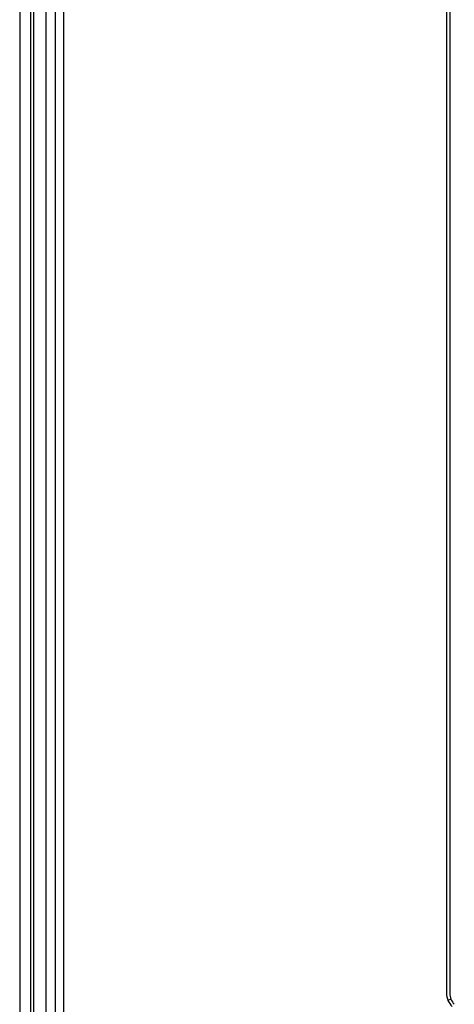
# Model space of a CAD drawing. Header units: millimetres. Extents: x 10777 to 12153, y -350 to 623.
# Tile 43 of 59: x 11153 to 11186, y 289 to 364. Entities that reach past the tile are written whole.
import ezdxf

# ---------------------------------------------------------------- set-up
doc = ezdxf.new("R2010")
doc.units = ezdxf.units.MM
doc.layers.add('07_ALL_FEATURES', color=7, linetype='Continuous')

msp = doc.modelspace()

# ---------------------------------------------------------------- linework, layer by layer
at = {"layer": '07_ALL_FEATURES', "color": 7, "linetype": 'Continuous'}
for p, q in [((11185.882, 437.334), (11185.882, 289.365)), ((11186.122, 437.374), (11186.122, 289.365)), ((11156.026, 436.927), (11156.026, 269.931)), ((11156.656, 436.927), (11156.656, 269.292)), ((11153.322, 435.656), (11153.322, 245.254)), ((11154.182, 247.014), (11154.182, 388.436)), ((11154.413, 247.014), (11154.413, 388.44)), ((11155.322, 388.456), (11155.322, 247.014)), ((11186.213, 288.906), (11185.991, 288.814))]:
    msp.add_line(p, q, dxfattribs=at)
for radius in [1.44, 1.2]:
    msp.add_arc((11187.322, 289.365), radius, 180, 225, dxfattribs=at)

doc.saveas('drawing.dxf')
